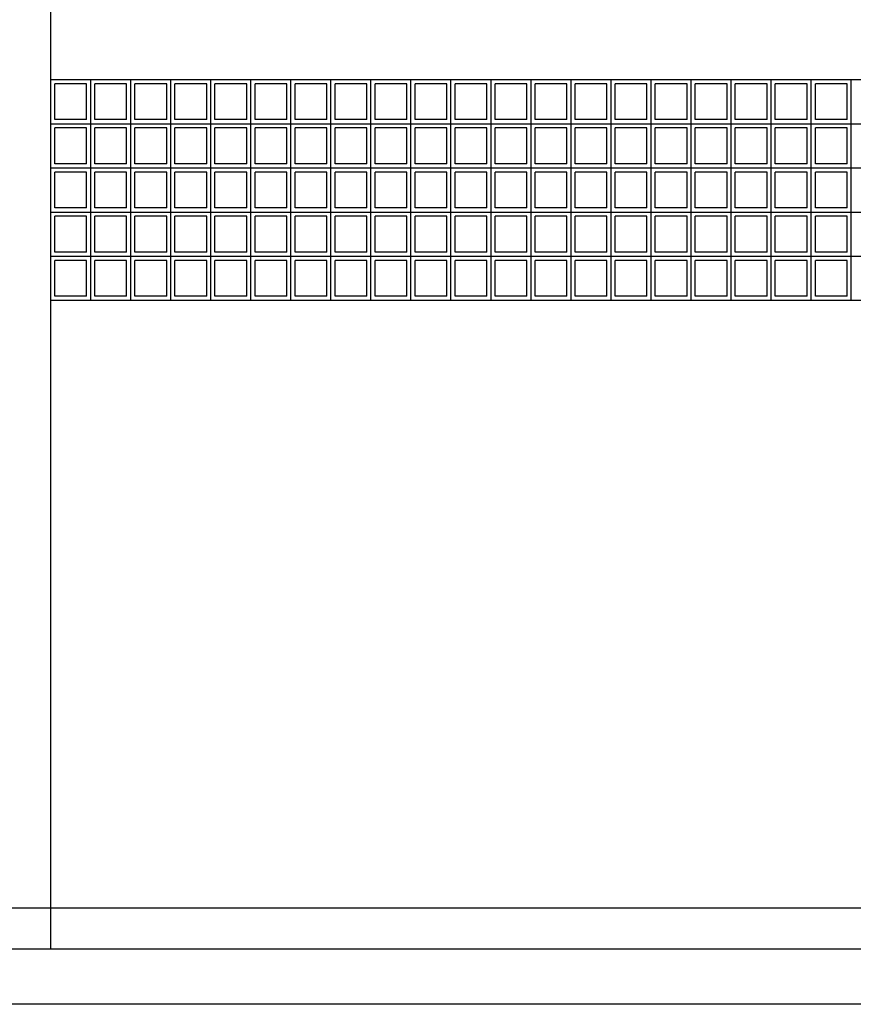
# Model space of a CAD drawing. Header units: inches. Extents: x -33917 to -601, y 26730 to 64098.
# Tile 65 of 80: x -14250 to -13948, y 31006 to 31363. Entities that reach past the tile are written whole.
import ezdxf

# ---------------------------------------------------------------- set-up
doc = ezdxf.new("R2010")
doc.units = ezdxf.units.IN
doc.header["$LTSCALE"] = 0.8
doc.header["$MEASUREMENT"] = 0
doc.set_wipeout_variables(frame=1)
doc.layers.add('Parede', color=7, linetype='Continuous', lineweight=50)

msp = doc.modelspace()

# ---------------------------------------------------------------- linework, layer by layer
at = {"layer": 'Parede', "lineweight": -3}
for p, q in [((-14238.49, 31026.449), (-14238.49, 31553.148)), ((-14238.49, 31341.449), (-13658.49, 31341.449)), ((-14223.99, 31325.449), (-14223.99, 31341.449)), ((-14209.49, 31325.449), (-14209.49, 31341.449)), ((-14194.99, 31325.449), (-14194.99, 31341.449)), ((-14180.49, 31325.449), (-14180.49, 31341.449)), ((-14165.99, 31325.449), (-14165.99, 31341.449)), ((-14151.49, 31325.449), (-14151.49, 31341.449)), ((-14136.99, 31325.449), (-14136.99, 31341.449)), ((-14122.49, 31325.449), (-14122.49, 31341.449)), ((-14107.99, 31325.449), (-14107.99, 31341.449)), ((-14093.49, 31325.449), (-14093.49, 31341.449)), ((-14078.99, 31325.449), (-14078.99, 31341.449)), ((-14064.49, 31325.449), (-14064.49, 31341.449)), ((-14049.99, 31325.449), (-14049.99, 31341.449)), ((-14035.49, 31325.449), (-14035.49, 31341.449)), ((-14020.99, 31325.449), (-14020.99, 31341.449)), ((-14006.49, 31325.449), (-14006.49, 31341.449)), ((-13991.99, 31325.449), (-13991.99, 31341.449)), ((-13977.49, 31325.449), (-13977.49, 31341.449)), ((-13962.99, 31325.449), (-13962.99, 31341.449)), ((-13948.49, 31325.449), (-13948.49, 31341.449)), ((-14225.49, 31339.949), (-14236.99, 31339.949)), ((-14236.99, 31326.949), (-14236.99, 31339.949)), ((-14225.49, 31326.949), (-14225.49, 31339.949)), ((-14210.99, 31339.949), (-14222.49, 31339.949)), ((-14222.49, 31326.949), (-14222.49, 31339.949)), ((-14210.99, 31326.949), (-14210.99, 31339.949)), ((-14196.49, 31339.949), (-14207.99, 31339.949)), ((-14207.99, 31326.949), (-14207.99, 31339.949)), ((-14196.49, 31326.949), (-14196.49, 31339.949)), ((-14181.99, 31339.949), (-14193.49, 31339.949)), ((-14193.49, 31326.949), (-14193.49, 31339.949)), ((-14181.99, 31326.949), (-14181.99, 31339.949)), ((-14167.49, 31339.949), (-14178.99, 31339.949)), ((-14178.99, 31326.949), (-14178.99, 31339.949)), ((-14167.49, 31326.949), (-14167.49, 31339.949)), ((-14152.99, 31339.949), (-14164.49, 31339.949)), ((-14164.49, 31326.949), (-14164.49, 31339.949)), ((-14152.99, 31326.949), (-14152.99, 31339.949)), ((-14138.49, 31339.949), (-14149.99, 31339.949)), ((-14149.99, 31326.949), (-14149.99, 31339.949)), ((-14138.49, 31326.949), (-14138.49, 31339.949)), ((-14123.99, 31339.949), (-14135.49, 31339.949)), ((-14135.49, 31326.949), (-14135.49, 31339.949)), ((-14123.99, 31326.949), (-14123.99, 31339.949)), ((-14109.49, 31339.949), (-14120.99, 31339.949)), ((-14120.99, 31326.949), (-14120.99, 31339.949)), ((-14109.49, 31326.949), (-14109.49, 31339.949)), ((-14094.99, 31339.949), (-14106.49, 31339.949)), ((-14106.49, 31326.949), (-14106.49, 31339.949)), ((-14094.99, 31326.949), (-14094.99, 31339.949)), ((-14080.49, 31339.949), (-14091.99, 31339.949)), ((-14091.99, 31326.949), (-14091.99, 31339.949)), ((-14080.49, 31326.949), (-14080.49, 31339.949)), ((-14065.99, 31339.949), (-14077.49, 31339.949)), ((-14077.49, 31326.949), (-14077.49, 31339.949)), ((-14065.99, 31326.949), (-14065.99, 31339.949)), ((-14051.49, 31339.949), (-14062.99, 31339.949)), ((-14062.99, 31326.949), (-14062.99, 31339.949)), ((-14051.49, 31326.949), (-14051.49, 31339.949)), ((-14036.99, 31339.949), (-14048.49, 31339.949)), ((-14048.49, 31326.949), (-14048.49, 31339.949)), ((-14036.99, 31326.949), (-14036.99, 31339.949)), ((-14022.49, 31339.949), (-14033.99, 31339.949)), ((-14033.99, 31326.949), (-14033.99, 31339.949)), ((-14022.49, 31326.949), (-14022.49, 31339.949)), ((-14007.99, 31339.949), (-14019.49, 31339.949)), ((-14019.49, 31326.949), (-14019.49, 31339.949)), ((-14007.99, 31326.949), (-14007.99, 31339.949)), ((-13993.49, 31339.949), (-14004.99, 31339.949)), ((-14004.99, 31326.949), (-14004.99, 31339.949)), ((-13993.49, 31326.949), (-13993.49, 31339.949)), ((-13978.99, 31339.949), (-13990.49, 31339.949)), ((-13990.49, 31326.949), (-13990.49, 31339.949)), ((-13978.99, 31326.949), (-13978.99, 31339.949)), ((-13964.49, 31339.949), (-13975.99, 31339.949)), ((-13975.99, 31326.949), (-13975.99, 31339.949)), ((-13964.49, 31326.949), (-13964.49, 31339.949)), ((-13949.99, 31339.949), (-13961.49, 31339.949)), ((-13961.49, 31326.949), (-13961.49, 31339.949)), ((-13949.99, 31326.949), (-13949.99, 31339.949)), ((-14238.49, 31325.449), (-14223.99, 31325.449)), ((-14225.49, 31326.949), (-14236.99, 31326.949)), ((-14225.49, 31323.949), (-14236.99, 31323.949)), ((-14236.99, 31310.949), (-14236.99, 31323.949)), ((-14225.49, 31310.949), (-14225.49, 31323.949)), ((-14223.99, 31309.449), (-14223.99, 31325.449)), ((-14223.99, 31325.449), (-14209.49, 31325.449)), ((-14210.99, 31326.949), (-14222.49, 31326.949)), ((-14210.99, 31323.949), (-14222.49, 31323.949)), ((-14222.49, 31310.949), (-14222.49, 31323.949)), ((-14210.99, 31310.949), (-14210.99, 31323.949)), ((-14209.49, 31309.449), (-14209.49, 31325.449)), ((-14209.49, 31325.449), (-14194.99, 31325.449)), ((-14196.49, 31326.949), (-14207.99, 31326.949)), ((-14196.49, 31323.949), (-14207.99, 31323.949)), ((-14207.99, 31310.949), (-14207.99, 31323.949)), ((-14196.49, 31310.949), (-14196.49, 31323.949)), ((-14194.99, 31309.449), (-14194.99, 31325.449)), ((-14194.99, 31325.449), (-14180.49, 31325.449)), ((-14181.99, 31326.949), (-14193.49, 31326.949)), ((-14181.99, 31323.949), (-14193.49, 31323.949)), ((-14193.49, 31310.949), (-14193.49, 31323.949)), ((-14181.99, 31310.949), (-14181.99, 31323.949)), ((-14180.49, 31309.449), (-14180.49, 31325.449)), ((-14180.49, 31325.449), (-14165.99, 31325.449)), ((-14167.49, 31326.949), (-14178.99, 31326.949)), ((-14167.49, 31323.949), (-14178.99, 31323.949)), ((-14178.99, 31310.949), (-14178.99, 31323.949)), ((-14167.49, 31310.949), (-14167.49, 31323.949)), ((-14165.99, 31309.449), (-14165.99, 31325.449)), ((-14165.99, 31325.449), (-14151.49, 31325.449)), ((-14152.99, 31326.949), (-14164.49, 31326.949)), ((-14152.99, 31323.949), (-14164.49, 31323.949)), ((-14164.49, 31310.949), (-14164.49, 31323.949)), ((-14152.99, 31310.949), (-14152.99, 31323.949)), ((-14151.49, 31309.449), (-14151.49, 31325.449)), ((-14151.49, 31325.449), (-14136.99, 31325.449)), ((-14138.49, 31326.949), (-14149.99, 31326.949)), ((-14138.49, 31323.949), (-14149.99, 31323.949)), ((-14149.99, 31310.949), (-14149.99, 31323.949)), ((-14138.49, 31310.949), (-14138.49, 31323.949)), ((-14136.99, 31309.449), (-14136.99, 31325.449)), ((-14136.99, 31325.449), (-14122.49, 31325.449)), ((-14123.99, 31326.949), (-14135.49, 31326.949)), ((-14123.99, 31323.949), (-14135.49, 31323.949)), ((-14135.49, 31310.949), (-14135.49, 31323.949)), ((-14123.99, 31310.949), (-14123.99, 31323.949)), ((-14122.49, 31309.449), (-14122.49, 31325.449)), ((-14122.49, 31325.449), (-14107.99, 31325.449)), ((-14109.49, 31326.949), (-14120.99, 31326.949)), ((-14109.49, 31323.949), (-14120.99, 31323.949)), ((-14120.99, 31310.949), (-14120.99, 31323.949)), ((-14109.49, 31310.949), (-14109.49, 31323.949)), ((-14107.99, 31309.449), (-14107.99, 31325.449)), ((-14107.99, 31325.449), (-14093.49, 31325.449)), ((-14094.99, 31326.949), (-14106.49, 31326.949)), ((-14094.99, 31323.949), (-14106.49, 31323.949)), ((-14106.49, 31310.949), (-14106.49, 31323.949)), ((-14094.99, 31310.949), (-14094.99, 31323.949)), ((-14093.49, 31309.449), (-14093.49, 31325.449)), ((-14093.49, 31325.449), (-14078.99, 31325.449)), ((-14080.49, 31326.949), (-14091.99, 31326.949)), ((-14080.49, 31323.949), (-14091.99, 31323.949)), ((-14091.99, 31310.949), (-14091.99, 31323.949)), ((-14080.49, 31310.949), (-14080.49, 31323.949)), ((-14078.99, 31309.449), (-14078.99, 31325.449)), ((-14078.99, 31325.449), (-14064.49, 31325.449)), ((-14065.99, 31326.949), (-14077.49, 31326.949)), ((-14065.99, 31323.949), (-14077.49, 31323.949)), ((-14077.49, 31310.949), (-14077.49, 31323.949)), ((-14065.99, 31310.949), (-14065.99, 31323.949)), ((-14064.49, 31309.449), (-14064.49, 31325.449)), ((-14064.49, 31325.449), (-14049.99, 31325.449)), ((-14051.49, 31326.949), (-14062.99, 31326.949)), ((-14051.49, 31323.949), (-14062.99, 31323.949)), ((-14062.99, 31310.949), (-14062.99, 31323.949)), ((-14051.49, 31310.949), (-14051.49, 31323.949)), ((-14049.99, 31309.449), (-14049.99, 31325.449)), ((-14049.99, 31325.449), (-14035.49, 31325.449)), ((-14036.99, 31326.949), (-14048.49, 31326.949)), ((-14036.99, 31323.949), (-14048.49, 31323.949)), ((-14048.49, 31310.949), (-14048.49, 31323.949)), ((-14036.99, 31310.949), (-14036.99, 31323.949)), ((-14035.49, 31309.449), (-14035.49, 31325.449)), ((-14035.49, 31325.449), (-14020.99, 31325.449)), ((-14022.49, 31326.949), (-14033.99, 31326.949)), ((-14022.49, 31323.949), (-14033.99, 31323.949)), ((-14033.99, 31310.949), (-14033.99, 31323.949)), ((-14022.49, 31310.949), (-14022.49, 31323.949)), ((-14020.99, 31309.449), (-14020.99, 31325.449)), ((-14020.99, 31325.449), (-14006.49, 31325.449)), ((-14007.99, 31326.949), (-14019.49, 31326.949)), ((-14007.99, 31323.949), (-14019.49, 31323.949)), ((-14019.49, 31310.949), (-14019.49, 31323.949)), ((-14007.99, 31310.949), (-14007.99, 31323.949)), ((-14006.49, 31309.449), (-14006.49, 31325.449)), ((-14006.49, 31325.449), (-13991.99, 31325.449)), ((-13993.49, 31326.949), (-14004.99, 31326.949)), ((-13993.49, 31323.949), (-14004.99, 31323.949)), ((-14004.99, 31310.949), (-14004.99, 31323.949)), ((-13993.49, 31310.949), (-13993.49, 31323.949)), ((-13991.99, 31309.449), (-13991.99, 31325.449)), ((-13991.99, 31325.449), (-13977.49, 31325.449)), ((-13978.99, 31326.949), (-13990.49, 31326.949)), ((-13978.99, 31323.949), (-13990.49, 31323.949)), ((-13990.49, 31310.949), (-13990.49, 31323.949)), ((-13978.99, 31310.949), (-13978.99, 31323.949)), ((-13977.49, 31309.449), (-13977.49, 31325.449)), ((-13977.49, 31325.449), (-13962.99, 31325.449)), ((-13964.49, 31326.949), (-13975.99, 31326.949)), ((-13964.49, 31323.949), (-13975.99, 31323.949)), ((-13975.99, 31310.949), (-13975.99, 31323.949)), ((-13964.49, 31310.949), (-13964.49, 31323.949)), ((-13962.99, 31309.449), (-13962.99, 31325.449)), ((-13962.99, 31325.449), (-13948.49, 31325.449)), ((-13949.99, 31326.949), (-13961.49, 31326.949)), ((-13949.99, 31323.949), (-13961.49, 31323.949)), ((-13961.49, 31310.949), (-13961.49, 31323.949)), ((-13949.99, 31310.949), (-13949.99, 31323.949)), ((-13948.49, 31309.449), (-13948.49, 31325.449)), ((-13948.49, 31325.449), (-13933.99, 31325.449)), ((-14238.49, 31309.449), (-14223.99, 31309.449)), ((-14225.49, 31310.949), (-14236.99, 31310.949)), ((-14223.99, 31293.449), (-14223.99, 31309.449)), ((-14223.99, 31309.449), (-14209.49, 31309.449)), ((-14210.99, 31310.949), (-14222.49, 31310.949)), ((-14209.49, 31293.449), (-14209.49, 31309.449)), ((-14209.49, 31309.449), (-14194.99, 31309.449)), ((-14196.49, 31310.949), (-14207.99, 31310.949)), ((-14194.99, 31293.449), (-14194.99, 31309.449)), ((-14194.99, 31309.449), (-14180.49, 31309.449)), ((-14181.99, 31310.949), (-14193.49, 31310.949)), ((-14180.49, 31293.449), (-14180.49, 31309.449)), ((-14180.49, 31309.449), (-14165.99, 31309.449)), ((-14167.49, 31310.949), (-14178.99, 31310.949)), ((-14165.99, 31293.449), (-14165.99, 31309.449)), ((-14165.99, 31309.449), (-14151.49, 31309.449)), ((-14152.99, 31310.949), (-14164.49, 31310.949)), ((-14151.49, 31293.449), (-14151.49, 31309.449)), ((-14151.49, 31309.449), (-14136.99, 31309.449)), ((-14138.49, 31310.949), (-14149.99, 31310.949)), ((-14136.99, 31293.449), (-14136.99, 31309.449)), ((-14136.99, 31309.449), (-14122.49, 31309.449)), ((-14123.99, 31310.949), (-14135.49, 31310.949)), ((-14122.49, 31293.449), (-14122.49, 31309.449)), ((-14122.49, 31309.449), (-14107.99, 31309.449)), ((-14109.49, 31310.949), (-14120.99, 31310.949)), ((-14107.99, 31293.449), (-14107.99, 31309.449)), ((-14107.99, 31309.449), (-14093.49, 31309.449)), ((-14094.99, 31310.949), (-14106.49, 31310.949)), ((-14093.49, 31293.449), (-14093.49, 31309.449)), ((-14093.49, 31309.449), (-14078.99, 31309.449)), ((-14080.49, 31310.949), (-14091.99, 31310.949)), ((-14078.99, 31293.449), (-14078.99, 31309.449)), ((-14078.99, 31309.449), (-14064.49, 31309.449)), ((-14065.99, 31310.949), (-14077.49, 31310.949)), ((-14064.49, 31293.449), (-14064.49, 31309.449)), ((-14064.49, 31309.449), (-14049.99, 31309.449)), ((-14051.49, 31310.949), (-14062.99, 31310.949)), ((-14049.99, 31293.449), (-14049.99, 31309.449)), ((-14049.99, 31309.449), (-14035.49, 31309.449)), ((-14036.99, 31310.949), (-14048.49, 31310.949)), ((-14035.49, 31293.449), (-14035.49, 31309.449)), ((-14035.49, 31309.449), (-14020.99, 31309.449)), ((-14022.49, 31310.949), (-14033.99, 31310.949)), ((-14020.99, 31293.449), (-14020.99, 31309.449)), ((-14020.99, 31309.449), (-14006.49, 31309.449)), ((-14007.99, 31310.949), (-14019.49, 31310.949)), ((-14006.49, 31293.449), (-14006.49, 31309.449)), ((-14006.49, 31309.449), (-13991.99, 31309.449)), ((-13993.49, 31310.949), (-14004.99, 31310.949)), ((-13991.99, 31293.449), (-13991.99, 31309.449)), ((-13991.99, 31309.449), (-13977.49, 31309.449)), ((-13978.99, 31310.949), (-13990.49, 31310.949)), ((-13977.49, 31293.449), (-13977.49, 31309.449)), ((-13977.49, 31309.449), (-13962.99, 31309.449)), ((-13964.49, 31310.949), (-13975.99, 31310.949)), ((-13962.99, 31293.449), (-13962.99, 31309.449)), ((-13962.99, 31309.449), (-13948.49, 31309.449)), ((-13949.99, 31310.949), (-13961.49, 31310.949)), ((-13948.49, 31293.449), (-13948.49, 31309.449)), ((-13948.49, 31309.449), (-13933.99, 31309.449)), ((-14225.49, 31307.949), (-14236.99, 31307.949)), ((-14236.99, 31294.949), (-14236.99, 31307.949)), ((-14225.49, 31294.949), (-14225.49, 31307.949)), ((-14210.99, 31307.949), (-14222.49, 31307.949)), ((-14222.49, 31294.949), (-14222.49, 31307.949)), ((-14210.99, 31294.949), (-14210.99, 31307.949)), ((-14196.49, 31307.949), (-14207.99, 31307.949)), ((-14207.99, 31294.949), (-14207.99, 31307.949)), ((-14196.49, 31294.949), (-14196.49, 31307.949)), ((-14181.99, 31307.949), (-14193.49, 31307.949)), ((-14193.49, 31294.949), (-14193.49, 31307.949)), ((-14181.99, 31294.949), (-14181.99, 31307.949)), ((-14167.49, 31307.949), (-14178.99, 31307.949)), ((-14178.99, 31294.949), (-14178.99, 31307.949)), ((-14167.49, 31294.949), (-14167.49, 31307.949)), ((-14152.99, 31307.949), (-14164.49, 31307.949)), ((-14164.49, 31294.949), (-14164.49, 31307.949)), ((-14152.99, 31294.949), (-14152.99, 31307.949)), ((-14138.49, 31307.949), (-14149.99, 31307.949)), ((-14149.99, 31294.949), (-14149.99, 31307.949)), ((-14138.49, 31294.949), (-14138.49, 31307.949)), ((-14123.99, 31307.949), (-14135.49, 31307.949)), ((-14135.49, 31294.949), (-14135.49, 31307.949)), ((-14123.99, 31294.949), (-14123.99, 31307.949)), ((-14109.49, 31307.949), (-14120.99, 31307.949)), ((-14120.99, 31294.949), (-14120.99, 31307.949)), ((-14109.49, 31294.949), (-14109.49, 31307.949)), ((-14094.99, 31307.949), (-14106.49, 31307.949)), ((-14106.49, 31294.949), (-14106.49, 31307.949)), ((-14094.99, 31294.949), (-14094.99, 31307.949)), ((-14080.49, 31307.949), (-14091.99, 31307.949)), ((-14091.99, 31294.949), (-14091.99, 31307.949)), ((-14080.49, 31294.949), (-14080.49, 31307.949)), ((-14065.99, 31307.949), (-14077.49, 31307.949)), ((-14077.49, 31294.949), (-14077.49, 31307.949)), ((-14065.99, 31294.949), (-14065.99, 31307.949)), ((-14051.49, 31307.949), (-14062.99, 31307.949)), ((-14062.99, 31294.949), (-14062.99, 31307.949)), ((-14051.49, 31294.949), (-14051.49, 31307.949)), ((-14036.99, 31307.949), (-14048.49, 31307.949)), ((-14048.49, 31294.949), (-14048.49, 31307.949)), ((-14036.99, 31294.949), (-14036.99, 31307.949)), ((-14022.49, 31307.949), (-14033.99, 31307.949)), ((-14033.99, 31294.949), (-14033.99, 31307.949)), ((-14022.49, 31294.949), (-14022.49, 31307.949)), ((-14007.99, 31307.949), (-14019.49, 31307.949)), ((-14019.49, 31294.949), (-14019.49, 31307.949)), ((-14007.99, 31294.949), (-14007.99, 31307.949)), ((-13993.49, 31307.949), (-14004.99, 31307.949)), ((-14004.99, 31294.949), (-14004.99, 31307.949)), ((-13993.49, 31294.949), (-13993.49, 31307.949)), ((-13978.99, 31307.949), (-13990.49, 31307.949)), ((-13990.49, 31294.949), (-13990.49, 31307.949)), ((-13978.99, 31294.949), (-13978.99, 31307.949)), ((-13964.49, 31307.949), (-13975.99, 31307.949)), ((-13975.99, 31294.949), (-13975.99, 31307.949)), ((-13964.49, 31294.949), (-13964.49, 31307.949)), ((-13949.99, 31307.949), (-13961.49, 31307.949)), ((-13961.49, 31294.949), (-13961.49, 31307.949)), ((-13949.99, 31294.949), (-13949.99, 31307.949)), ((-14225.49, 31294.949), (-14236.99, 31294.949)), ((-14210.99, 31294.949), (-14222.49, 31294.949)), ((-14196.49, 31294.949), (-14207.99, 31294.949)), ((-14181.99, 31294.949), (-14193.49, 31294.949)), ((-14167.49, 31294.949), (-14178.99, 31294.949)), ((-14152.99, 31294.949), (-14164.49, 31294.949)), ((-14138.49, 31294.949), (-14149.99, 31294.949)), ((-14123.99, 31294.949), (-14135.49, 31294.949)), ((-14109.49, 31294.949), (-14120.99, 31294.949)), ((-14094.99, 31294.949), (-14106.49, 31294.949)), ((-14080.49, 31294.949), (-14091.99, 31294.949)), ((-14065.99, 31294.949), (-14077.49, 31294.949)), ((-14051.49, 31294.949), (-14062.99, 31294.949)), ((-14036.99, 31294.949), (-14048.49, 31294.949)), ((-14022.49, 31294.949), (-14033.99, 31294.949)), ((-14007.99, 31294.949), (-14019.49, 31294.949)), ((-13993.49, 31294.949), (-14004.99, 31294.949)), ((-13978.99, 31294.949), (-13990.49, 31294.949)), ((-13964.49, 31294.949), (-13975.99, 31294.949)), ((-13949.99, 31294.949), (-13961.49, 31294.949)), ((-14238.49, 31293.449), (-14223.99, 31293.449)), ((-14225.49, 31291.949), (-14236.99, 31291.949)), ((-14236.99, 31278.949), (-14236.99, 31291.949)), ((-14225.49, 31278.949), (-14225.49, 31291.949)), ((-14223.99, 31277.449), (-14223.99, 31293.449)), ((-14223.99, 31293.449), (-14209.49, 31293.449)), ((-14210.99, 31291.949), (-14222.49, 31291.949)), ((-14222.49, 31278.949), (-14222.49, 31291.949)), ((-14210.99, 31278.949), (-14210.99, 31291.949)), ((-14209.49, 31277.449), (-14209.49, 31293.449)), ((-14209.49, 31293.449), (-14194.99, 31293.449)), ((-14196.49, 31291.949), (-14207.99, 31291.949)), ((-14207.99, 31278.949), (-14207.99, 31291.949)), ((-14196.49, 31278.949), (-14196.49, 31291.949)), ((-14194.99, 31277.449), (-14194.99, 31293.449)), ((-14194.99, 31293.449), (-14180.49, 31293.449)), ((-14181.99, 31291.949), (-14193.49, 31291.949)), ((-14193.49, 31278.949), (-14193.49, 31291.949)), ((-14181.99, 31278.949), (-14181.99, 31291.949)), ((-14180.49, 31277.449), (-14180.49, 31293.449)), ((-14180.49, 31293.449), (-14165.99, 31293.449)), ((-14167.49, 31291.949), (-14178.99, 31291.949)), ((-14178.99, 31278.949), (-14178.99, 31291.949)), ((-14167.49, 31278.949), (-14167.49, 31291.949)), ((-14165.99, 31277.449), (-14165.99, 31293.449)), ((-14165.99, 31293.449), (-14151.49, 31293.449)), ((-14152.99, 31291.949), (-14164.49, 31291.949)), ((-14164.49, 31278.949), (-14164.49, 31291.949)), ((-14152.99, 31278.949), (-14152.99, 31291.949)), ((-14151.49, 31277.449), (-14151.49, 31293.449)), ((-14151.49, 31293.449), (-14136.99, 31293.449)), ((-14138.49, 31291.949), (-14149.99, 31291.949)), ((-14149.99, 31278.949), (-14149.99, 31291.949)), ((-14138.49, 31278.949), (-14138.49, 31291.949)), ((-14136.99, 31277.449), (-14136.99, 31293.449)), ((-14136.99, 31293.449), (-14122.49, 31293.449)), ((-14123.99, 31291.949), (-14135.49, 31291.949)), ((-14135.49, 31278.949), (-14135.49, 31291.949)), ((-14123.99, 31278.949), (-14123.99, 31291.949)), ((-14122.49, 31277.449), (-14122.49, 31293.449)), ((-14122.49, 31293.449), (-14107.99, 31293.449)), ((-14109.49, 31291.949), (-14120.99, 31291.949)), ((-14120.99, 31278.949), (-14120.99, 31291.949)), ((-14109.49, 31278.949), (-14109.49, 31291.949)), ((-14107.99, 31277.449), (-14107.99, 31293.449)), ((-14107.99, 31293.449), (-14093.49, 31293.449)), ((-14094.99, 31291.949), (-14106.49, 31291.949)), ((-14106.49, 31278.949), (-14106.49, 31291.949)), ((-14094.99, 31278.949), (-14094.99, 31291.949)), ((-14093.49, 31277.449), (-14093.49, 31293.449)), ((-14093.49, 31293.449), (-14078.99, 31293.449)), ((-14080.49, 31291.949), (-14091.99, 31291.949)), ((-14091.99, 31278.949), (-14091.99, 31291.949)), ((-14080.49, 31278.949), (-14080.49, 31291.949)), ((-14078.99, 31277.449), (-14078.99, 31293.449)), ((-14078.99, 31293.449), (-14064.49, 31293.449)), ((-14065.99, 31291.949), (-14077.49, 31291.949)), ((-14077.49, 31278.949), (-14077.49, 31291.949)), ((-14065.99, 31278.949), (-14065.99, 31291.949)), ((-14064.49, 31277.449), (-14064.49, 31293.449)), ((-14064.49, 31293.449), (-14049.99, 31293.449)), ((-14051.49, 31291.949), (-14062.99, 31291.949)), ((-14062.99, 31278.949), (-14062.99, 31291.949)), ((-14051.49, 31278.949), (-14051.49, 31291.949)), ((-14049.99, 31277.449), (-14049.99, 31293.449)), ((-14049.99, 31293.449), (-14035.49, 31293.449)), ((-14036.99, 31291.949), (-14048.49, 31291.949)), ((-14048.49, 31278.949), (-14048.49, 31291.949)), ((-14036.99, 31278.949), (-14036.99, 31291.949)), ((-14035.49, 31277.449), (-14035.49, 31293.449)), ((-14035.49, 31293.449), (-14020.99, 31293.449)), ((-14022.49, 31291.949), (-14033.99, 31291.949)), ((-14033.99, 31278.949), (-14033.99, 31291.949)), ((-14022.49, 31278.949), (-14022.49, 31291.949)), ((-14020.99, 31277.449), (-14020.99, 31293.449)), ((-14020.99, 31293.449), (-14006.49, 31293.449)), ((-14007.99, 31291.949), (-14019.49, 31291.949)), ((-14019.49, 31278.949), (-14019.49, 31291.949)), ((-14007.99, 31278.949), (-14007.99, 31291.949)), ((-14006.49, 31277.449), (-14006.49, 31293.449)), ((-14006.49, 31293.449), (-13991.99, 31293.449)), ((-13993.49, 31291.949), (-14004.99, 31291.949)), ((-14004.99, 31278.949), (-14004.99, 31291.949)), ((-13993.49, 31278.949), (-13993.49, 31291.949)), ((-13991.99, 31277.449), (-13991.99, 31293.449)), ((-13991.99, 31293.449), (-13977.49, 31293.449)), ((-13978.99, 31291.949), (-13990.49, 31291.949)), ((-13990.49, 31278.949), (-13990.49, 31291.949)), ((-13978.99, 31278.949), (-13978.99, 31291.949)), ((-13977.49, 31277.449), (-13977.49, 31293.449)), ((-13977.49, 31293.449), (-13962.99, 31293.449)), ((-13964.49, 31291.949), (-13975.99, 31291.949)), ((-13975.99, 31278.949), (-13975.99, 31291.949)), ((-13964.49, 31278.949), (-13964.49, 31291.949)), ((-13962.99, 31277.449), (-13962.99, 31293.449)), ((-13962.99, 31293.449), (-13948.49, 31293.449)), ((-13949.99, 31291.949), (-13961.49, 31291.949)), ((-13961.49, 31278.949), (-13961.49, 31291.949)), ((-13949.99, 31278.949), (-13949.99, 31291.949)), ((-13948.49, 31277.449), (-13948.49, 31293.449)), ((-13948.49, 31293.449), (-13933.99, 31293.449)), ((-14238.49, 31277.449), (-14223.99, 31277.449)), ((-14225.49, 31278.949), (-14236.99, 31278.949)), ((-14223.99, 31261.449), (-14223.99, 31277.449)), ((-14223.99, 31277.449), (-14209.49, 31277.449)), ((-14210.99, 31278.949), (-14222.49, 31278.949)), ((-14209.49, 31261.449), (-14209.49, 31277.449)), ((-14209.49, 31277.449), (-14194.99, 31277.449)), ((-14196.49, 31278.949), (-14207.99, 31278.949)), ((-14194.99, 31261.449), (-14194.99, 31277.449)), ((-14194.99, 31277.449), (-14180.49, 31277.449)), ((-14181.99, 31278.949), (-14193.49, 31278.949)), ((-14180.49, 31261.449), (-14180.49, 31277.449)), ((-14180.49, 31277.449), (-14165.99, 31277.449)), ((-14167.49, 31278.949), (-14178.99, 31278.949)), ((-14165.99, 31261.449), (-14165.99, 31277.449)), ((-14165.99, 31277.449), (-14151.49, 31277.449)), ((-14152.99, 31278.949), (-14164.49, 31278.949)), ((-14151.49, 31261.449), (-14151.49, 31277.449)), ((-14151.49, 31277.449), (-14136.99, 31277.449)), ((-14138.49, 31278.949), (-14149.99, 31278.949)), ((-14136.99, 31261.449), (-14136.99, 31277.449)), ((-14136.99, 31277.449), (-14122.49, 31277.449)), ((-14123.99, 31278.949), (-14135.49, 31278.949)), ((-14122.49, 31261.449), (-14122.49, 31277.449)), ((-14122.49, 31277.449), (-14107.99, 31277.449)), ((-14109.49, 31278.949), (-14120.99, 31278.949)), ((-14107.99, 31261.449), (-14107.99, 31277.449)), ((-14107.99, 31277.449), (-14093.49, 31277.449)), ((-14094.99, 31278.949), (-14106.49, 31278.949)), ((-14093.49, 31261.449), (-14093.49, 31277.449)), ((-14093.49, 31277.449), (-14078.99, 31277.449)), ((-14080.49, 31278.949), (-14091.99, 31278.949)), ((-14078.99, 31261.449), (-14078.99, 31277.449)), ((-14078.99, 31277.449), (-14064.49, 31277.449)), ((-14065.99, 31278.949), (-14077.49, 31278.949)), ((-14064.49, 31261.449), (-14064.49, 31277.449)), ((-14064.49, 31277.449), (-14049.99, 31277.449)), ((-14051.49, 31278.949), (-14062.99, 31278.949)), ((-14049.99, 31261.449), (-14049.99, 31277.449)), ((-14049.99, 31277.449), (-14035.49, 31277.449)), ((-14036.99, 31278.949), (-14048.49, 31278.949)), ((-14035.49, 31261.449), (-14035.49, 31277.449)), ((-14035.49, 31277.449), (-14020.99, 31277.449)), ((-14022.49, 31278.949), (-14033.99, 31278.949)), ((-14020.99, 31261.449), (-14020.99, 31277.449)), ((-14020.99, 31277.449), (-14006.49, 31277.449)), ((-14007.99, 31278.949), (-14019.49, 31278.949)), ((-14006.49, 31261.449), (-14006.49, 31277.449)), ((-14006.49, 31277.449), (-13991.99, 31277.449)), ((-13993.49, 31278.949), (-14004.99, 31278.949)), ((-13991.99, 31261.449), (-13991.99, 31277.449)), ((-13991.99, 31277.449), (-13977.49, 31277.449)), ((-13978.99, 31278.949), (-13990.49, 31278.949)), ((-13977.49, 31261.449), (-13977.49, 31277.449)), ((-13977.49, 31277.449), (-13962.99, 31277.449)), ((-13964.49, 31278.949), (-13975.99, 31278.949)), ((-13962.99, 31261.449), (-13962.99, 31277.449)), ((-13962.99, 31277.449), (-13948.49, 31277.449)), ((-13949.99, 31278.949), (-13961.49, 31278.949)), ((-13948.49, 31261.449), (-13948.49, 31277.449)), ((-13948.49, 31277.449), (-13933.99, 31277.449)), ((-14225.49, 31275.949), (-14236.99, 31275.949)), ((-14236.99, 31262.949), (-14236.99, 31275.949)), ((-14225.49, 31262.949), (-14225.49, 31275.949)), ((-14210.99, 31275.949), (-14222.49, 31275.949)), ((-14222.49, 31262.949), (-14222.49, 31275.949)), ((-14210.99, 31262.949), (-14210.99, 31275.949)), ((-14196.49, 31275.949), (-14207.99, 31275.949)), ((-14207.99, 31262.949), (-14207.99, 31275.949)), ((-14196.49, 31262.949), (-14196.49, 31275.949)), ((-14181.99, 31275.949), (-14193.49, 31275.949)), ((-14193.49, 31262.949), (-14193.49, 31275.949)), ((-14181.99, 31262.949), (-14181.99, 31275.949)), ((-14167.49, 31275.949), (-14178.99, 31275.949)), ((-14178.99, 31262.949), (-14178.99, 31275.949)), ((-14167.49, 31262.949), (-14167.49, 31275.949)), ((-14152.99, 31275.949), (-14164.49, 31275.949)), ((-14164.49, 31262.949), (-14164.49, 31275.949)), ((-14152.99, 31262.949), (-14152.99, 31275.949)), ((-14138.49, 31275.949), (-14149.99, 31275.949)), ((-14149.99, 31262.949), (-14149.99, 31275.949)), ((-14138.49, 31262.949), (-14138.49, 31275.949)), ((-14123.99, 31275.949), (-14135.49, 31275.949)), ((-14135.49, 31262.949), (-14135.49, 31275.949)), ((-14123.99, 31262.949), (-14123.99, 31275.949)), ((-14109.49, 31275.949), (-14120.99, 31275.949)), ((-14120.99, 31262.949), (-14120.99, 31275.949)), ((-14109.49, 31262.949), (-14109.49, 31275.949)), ((-14094.99, 31275.949), (-14106.49, 31275.949)), ((-14106.49, 31262.949), (-14106.49, 31275.949)), ((-14094.99, 31262.949), (-14094.99, 31275.949)), ((-14080.49, 31275.949), (-14091.99, 31275.949)), ((-14091.99, 31262.949), (-14091.99, 31275.949)), ((-14080.49, 31262.949), (-14080.49, 31275.949)), ((-14065.99, 31275.949), (-14077.49, 31275.949)), ((-14077.49, 31262.949), (-14077.49, 31275.949)), ((-14065.99, 31262.949), (-14065.99, 31275.949)), ((-14051.49, 31275.949), (-14062.99, 31275.949)), ((-14062.99, 31262.949), (-14062.99, 31275.949)), ((-14051.49, 31262.949), (-14051.49, 31275.949)), ((-14036.99, 31275.949), (-14048.49, 31275.949)), ((-14048.49, 31262.949), (-14048.49, 31275.949)), ((-14036.99, 31262.949), (-14036.99, 31275.949)), ((-14022.49, 31275.949), (-14033.99, 31275.949)), ((-14033.99, 31262.949), (-14033.99, 31275.949)), ((-14022.49, 31262.949), (-14022.49, 31275.949)), ((-14007.99, 31275.949), (-14019.49, 31275.949)), ((-14019.49, 31262.949), (-14019.49, 31275.949)), ((-14007.99, 31262.949), (-14007.99, 31275.949)), ((-13993.49, 31275.949), (-14004.99, 31275.949)), ((-14004.99, 31262.949), (-14004.99, 31275.949)), ((-13993.49, 31262.949), (-13993.49, 31275.949)), ((-13978.99, 31275.949), (-13990.49, 31275.949)), ((-13990.49, 31262.949), (-13990.49, 31275.949)), ((-13978.99, 31262.949), (-13978.99, 31275.949)), ((-13964.49, 31275.949), (-13975.99, 31275.949)), ((-13975.99, 31262.949), (-13975.99, 31275.949)), ((-13964.49, 31262.949), (-13964.49, 31275.949)), ((-13949.99, 31275.949), (-13961.49, 31275.949)), ((-13961.49, 31262.949), (-13961.49, 31275.949)), ((-13949.99, 31262.949), (-13949.99, 31275.949)), ((-14225.49, 31262.949), (-14236.99, 31262.949)), ((-14210.99, 31262.949), (-14222.49, 31262.949)), ((-14196.49, 31262.949), (-14207.99, 31262.949)), ((-14181.99, 31262.949), (-14193.49, 31262.949)), ((-14167.49, 31262.949), (-14178.99, 31262.949)), ((-14152.99, 31262.949), (-14164.49, 31262.949)), ((-14138.49, 31262.949), (-14149.99, 31262.949)), ((-14123.99, 31262.949), (-14135.49, 31262.949)), ((-14109.49, 31262.949), (-14120.99, 31262.949)), ((-14094.99, 31262.949), (-14106.49, 31262.949)), ((-14080.49, 31262.949), (-14091.99, 31262.949)), ((-14065.99, 31262.949), (-14077.49, 31262.949)), ((-14051.49, 31262.949), (-14062.99, 31262.949)), ((-14036.99, 31262.949), (-14048.49, 31262.949)), ((-14022.49, 31262.949), (-14033.99, 31262.949)), ((-14007.99, 31262.949), (-14019.49, 31262.949)), ((-13993.49, 31262.949), (-14004.99, 31262.949)), ((-13978.99, 31262.949), (-13990.49, 31262.949)), ((-13964.49, 31262.949), (-13975.99, 31262.949)), ((-13949.99, 31262.949), (-13961.49, 31262.949)), ((-13658.49, 31261.449), (-14238.49, 31261.449)), ((-14995.896, 31041.449), (-12297.134, 31041.449)), ((-14238.49, 31041.449), (-13650.49, 31041.449))]:
    msp.add_line(p, q, dxfattribs=at)

# ---------------------------------------------------------------- next in the draw order: wipeouts: each hides what was drawn before it
at = {"lineweight": -3}
msp.add_wipeout([(-14920.896, 31006.449), (-12372.134, 31006.449), (-12372.134, 31026.449), (-14920.896, 31026.449)], dxfattribs=at).dxf.layer = 'Parede'

# ---------------------------------------------------------------- next in the draw order: linework, layer by layer
at = {"layer": 'Parede', "lineweight": -3}
for p, q in [((-12372.134, 31026.449), (-14920.896, 31026.449)), ((-12372.134, 31006.449), (-14920.896, 31006.449))]:
    msp.add_line(p, q, dxfattribs=at)

doc.saveas('drawing.dxf')
